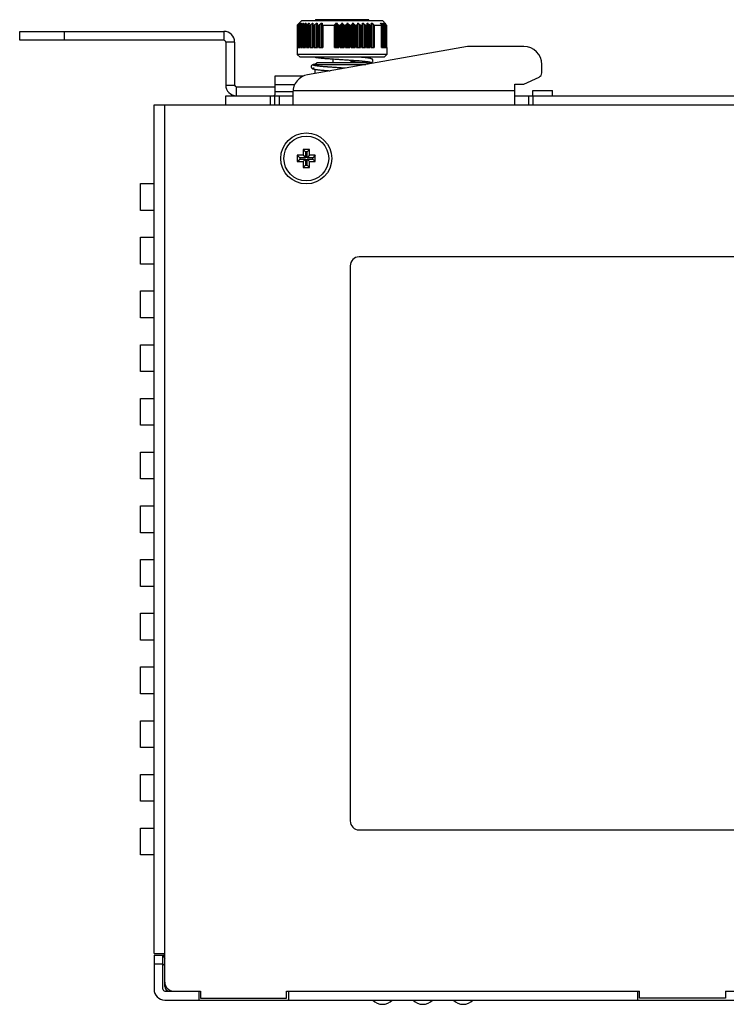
# Model space of a CAD drawing. Extents: x 879 to 1770, y -20 to 610.
# Tile 9 of 21: x 1179 to 1258, y 346 to 456. Entities that reach past the tile are written whole.
import ezdxf

# ---------------------------------------------------------------- set-up
doc = ezdxf.new("R2010")
doc.units = 0
doc.header["$LTSCALE"] = 2
doc.header["$MEASUREMENT"] = 0
for name, color, linetype in [('3105460500_DXF_CONTINUOU66', 7, 'CONTINUOUS'), ('3991137700_CDXF_CONTINUO69', 7, 'CONTINUOUS'), ('46-111-501-1DXF_CONTINUO64', 7, 'CONTINUOUS'), ('BACK_PLATE_2DXF_CONTINUO67', 7, 'CONTINUOUS'), ('LA112B-2G-PFDXF_CONTINUO89', 7, 'CONTINUOUS'), ('NET9-175600ADXF_CONTINUO70', 7, 'CONTINUOUS'), ('NET9-175700ADXF_CONTINUO68', 7, 'CONTINUOUS'), ('SNAP_2_DXF_CONTINUOUS_LINE', 7, 'CONTINUOUS')]:
    doc.layers.add(name, color=color, linetype=linetype)

msp = doc.modelspace()

# ---------------------------------------------------------------- linework, layer by layer
at = {"layer": '3105460500_DXF_CONTINUOU66', "color": 7, "linetype": 'Continuous'}
for p, q in [((1210.483, 441.427), (1210.483, 440.777)), ((1210.483, 441.427), (1210.751, 441.159)), ((1211.183, 441.427), (1210.483, 441.427)), ((1210.751, 441.159), (1210.751, 440.509)), ((1210.915, 441.159), (1210.751, 441.159)), ((1211.183, 441.427), (1210.915, 441.159)), ((1210.915, 440.509), (1210.915, 441.159)), ((1211.183, 440.777), (1211.183, 441.427)), ((1209.833, 440.777), (1209.833, 440.077)), ((1209.833, 440.777), (1210.101, 440.509)), ((1210.483, 440.777), (1209.833, 440.777)), ((1209.833, 440.077), (1210.101, 440.345)), ((1209.833, 440.077), (1210.483, 440.077)), ((1210.101, 440.509), (1210.101, 440.345)), ((1210.751, 440.509), (1210.101, 440.509)), ((1210.101, 440.345), (1210.751, 440.345)), ((1210.483, 440.777), (1210.751, 440.509)), ((1210.483, 440.077), (1210.751, 440.345)), ((1210.483, 440.077), (1210.483, 439.427)), ((1210.751, 440.345), (1210.751, 439.695)), ((1211.183, 440.777), (1210.915, 440.509)), ((1211.565, 440.509), (1210.915, 440.509)), ((1210.915, 439.695), (1210.915, 440.345)), ((1211.183, 440.077), (1210.915, 440.345)), ((1210.915, 440.345), (1211.565, 440.345)), ((1211.833, 440.777), (1211.183, 440.777)), ((1211.183, 439.427), (1211.183, 440.077)), ((1211.183, 440.077), (1211.833, 440.077)), ((1211.833, 440.777), (1211.565, 440.509)), ((1211.565, 440.345), (1211.565, 440.509)), ((1211.833, 440.077), (1211.565, 440.345)), ((1211.833, 440.077), (1211.833, 440.777)), ((1210.483, 439.427), (1210.751, 439.695)), ((1210.483, 439.427), (1211.183, 439.427)), ((1210.751, 439.695), (1210.915, 439.695)), ((1211.183, 439.427), (1210.915, 439.695))]:
    msp.add_line(p, q, dxfattribs=at)
msp.add_circle((1210.833, 440.427), 2.5, dxfattribs=at)
at = {"layer": '3991137700_CDXF_CONTINUO69', "color": 3, "linetype": 'Continuous'}
for p, q in [((1193.833, 351.627), (1193.833, 446.427)), ((1193.833, 446.427), (1310.633, 446.427)), ((1195.033, 348.427), (1195.033, 446.427)), ((1192.333, 434.627), (1192.333, 437.627)), ((1192.333, 437.627), (1193.833, 437.627)), ((1193.833, 434.627), (1192.333, 434.627)), ((1192.333, 428.627), (1192.333, 431.627)), ((1192.333, 431.627), (1193.833, 431.627)), ((1284.319, 429.427), (1216.733, 429.427)), ((1193.833, 428.627), (1192.333, 428.627)), ((1215.733, 428.427), (1215.733, 366.427)), ((1192.333, 422.627), (1192.333, 425.627)), ((1192.333, 425.627), (1193.833, 425.627)), ((1193.833, 422.627), (1192.333, 422.627)), ((1192.333, 416.627), (1192.333, 419.627)), ((1192.333, 419.627), (1193.833, 419.627)), ((1193.833, 416.627), (1192.333, 416.627)), ((1192.333, 410.627), (1192.333, 413.627)), ((1192.333, 413.627), (1193.833, 413.627)), ((1193.833, 410.627), (1192.333, 410.627)), ((1192.333, 404.627), (1192.333, 407.627)), ((1192.333, 407.627), (1193.833, 407.627)), ((1193.833, 404.627), (1192.333, 404.627)), ((1192.333, 398.627), (1192.333, 401.627)), ((1192.333, 401.627), (1193.833, 401.627)), ((1193.833, 398.627), (1192.333, 398.627)), ((1192.333, 392.627), (1192.333, 395.627)), ((1192.333, 395.627), (1193.833, 395.627)), ((1193.833, 392.627), (1192.333, 392.627)), ((1192.333, 386.627), (1192.333, 389.627)), ((1192.333, 389.627), (1193.833, 389.627)), ((1193.833, 386.627), (1192.333, 386.627)), ((1192.333, 380.627), (1192.333, 383.627)), ((1192.333, 383.627), (1193.833, 383.627)), ((1193.833, 380.627), (1192.333, 380.627)), ((1192.333, 374.627), (1192.333, 377.627)), ((1192.333, 377.627), (1193.833, 377.627)), ((1193.833, 374.627), (1192.333, 374.627)), ((1192.333, 368.627), (1192.333, 371.627)), ((1192.333, 371.627), (1193.833, 371.627)), ((1193.833, 368.627), (1192.333, 368.627)), ((1192.333, 362.627), (1192.333, 365.627)), ((1192.333, 365.627), (1193.833, 365.627)), ((1216.733, 365.427), (1288.733, 365.427)), ((1193.833, 362.627), (1192.333, 362.627)), ((1193.833, 351.627), (1195.033, 351.627)), ((1196.033, 347.427), (1199.033, 347.427)), ((1199.033, 347.427), (1199.033, 346.627)), ((1199.033, 346.627), (1208.633, 346.627)), ((1208.633, 346.627), (1208.633, 347.427)), ((1208.633, 347.427), (1248.033, 347.427)), ((1248.033, 346.627), (1248.033, 347.427)), ((1257.633, 346.627), (1248.033, 346.627)), ((1257.633, 347.427), (1297.033, 347.427)), ((1257.633, 347.427), (1257.633, 346.627))]:
    msp.add_line(p, q, dxfattribs=at)
msp.add_circle((1210.833, 440.427), 2.85, dxfattribs=at)
for centre, start, end in [((1216.733, 428.427), 90, 180), ((1216.733, 366.427), 180, 270), ((1196.033, 348.427), 180, 270)]:
    msp.add_arc(centre, 1, start, end, dxfattribs=at)
at = {"layer": '46-111-501-1DXF_CONTINUO64', "color": 6, "linetype": 'Continuous'}
for p, q in [((1210.333, 455.827), (1209.833, 455.327)), ((1209.833, 455.327), (1209.833, 452.027)), ((1209.833, 455.327), (1209.872, 455.327)), ((1209.872, 452.827), (1209.872, 455.327)), ((1209.963, 455.401), (1209.991, 455.427)), ((1209.963, 452.827), (1209.963, 455.401)), ((1209.972, 452.827), (1209.972, 455.332)), ((1209.975, 455.327), (1209.972, 455.331)), ((1209.973, 455.331), (1209.973, 455.333)), ((1209.975, 455.327), (1209.975, 452.827)), ((1209.975, 455.327), (1210.013, 455.327)), ((1210.013, 452.827), (1210.013, 455.327)), ((1210.1, 455.527), (1210.1, 455.497)), ((1210.1, 455.527), (1210.126, 455.527)), ((1210.108, 452.827), (1210.108, 455.399)), ((1210.154, 452.827), (1210.154, 455.327)), ((1210.161, 455.327), (1210.161, 452.827)), ((1210.161, 455.327), (1210.218, 455.327)), ((1210.218, 452.827), (1210.218, 455.327)), ((1210.255, 455.527), (1210.255, 455.492)), ((1210.255, 455.527), (1210.281, 455.527)), ((1210.321, 452.827), (1210.321, 455.399)), ((1210.333, 455.827), (1219.333, 455.827)), ((1210.408, 452.827), (1210.408, 455.345)), ((1210.421, 455.327), (1210.421, 452.827)), ((1210.421, 455.327), (1210.496, 455.327)), ((1210.472, 455.527), (1210.472, 455.469)), ((1210.472, 455.527), (1210.508, 455.527)), ((1210.496, 452.827), (1210.496, 455.327)), ((1210.605, 452.827), (1210.605, 455.399)), ((1210.728, 452.827), (1210.728, 455.355)), ((1210.751, 455.327), (1210.751, 452.827)), ((1210.751, 455.327), (1210.842, 455.327)), ((1210.758, 455.527), (1210.758, 455.433)), ((1210.758, 455.527), (1210.803, 455.527)), ((1210.842, 452.827), (1210.842, 455.327)), ((1210.956, 452.827), (1210.956, 455.399)), ((1211.108, 455.527), (1211.108, 452.827)), ((1211.108, 455.527), (1211.162, 455.527)), ((1211.112, 452.827), (1211.112, 455.366)), ((1211.118, 455.366), (1211.118, 452.827)), ((1211.145, 455.327), (1211.145, 452.827)), ((1211.145, 455.327), (1211.251, 455.327)), ((1211.251, 452.827), (1211.251, 455.327)), ((1211.368, 452.827), (1211.368, 455.399)), ((1211.516, 455.527), (1211.516, 452.827)), ((1211.516, 455.527), (1211.579, 455.527)), ((1211.551, 455.379), (1211.553, 455.399)), ((1211.551, 452.827), (1211.551, 455.38)), ((1211.553, 455.38), (1211.553, 452.827)), ((1211.597, 455.327), (1211.597, 452.827)), ((1211.597, 455.327), (1211.716, 455.327)), ((1211.716, 452.827), (1211.716, 455.327)), ((1211.835, 452.827), (1211.835, 455.399)), ((1217.733, 455.927), (1211.933, 455.927)), ((1211.977, 455.527), (1211.977, 452.827)), ((1211.977, 455.527), (1212.046, 455.527)), ((1212.046, 455.527), (1212.04, 455.399)), ((1212.04, 455.399), (1212.04, 452.827)), ((1212.04, 455.394), (1212.04, 455.399)), ((1212.101, 455.327), (1212.101, 452.827)), ((1212.101, 455.327), (1212.23, 455.327)), ((1212.23, 452.827), (1212.23, 455.327)), ((1212.348, 452.827), (1212.348, 455.399)), ((1212.483, 455.527), (1212.483, 452.827)), ((1212.483, 455.527), (1212.609, 455.527)), ((1212.609, 452.827), (1212.609, 455.527)), ((1212.609, 455.527), (1212.622, 455.401)), ((1212.622, 455.401), (1212.622, 452.827)), ((1212.699, 455.327), (1212.699, 452.827)), ((1212.699, 455.327), (1214, 455.327)), ((1214, 452.827), (1214, 455.327)), ((1214.034, 452.827), (1214.034, 455.401)), ((1214.132, 455.527), (1214.132, 452.827)), ((1214.132, 455.527), (1214.274, 455.527)), ((1214.274, 452.827), (1214.274, 455.527)), ((1214.342, 455.399), (1214.342, 452.827)), ((1214.456, 455.327), (1214.456, 452.827)), ((1214.456, 455.327), (1214.609, 455.327)), ((1214.609, 452.827), (1214.609, 455.327)), ((1214.706, 452.827), (1214.706, 455.399)), ((1214.791, 455.527), (1214.791, 452.827)), ((1214.791, 455.527), (1214.876, 455.527)), ((1214.876, 452.827), (1214.876, 455.527)), ((1214.96, 455.399), (1214.96, 452.827)), ((1215.057, 455.327), (1215.057, 452.827)), ((1215.057, 455.327), (1215.21, 455.327)), ((1215.21, 452.827), (1215.21, 455.327)), ((1215.325, 452.827), (1215.325, 455.399)), ((1215.392, 455.527), (1215.392, 452.827)), ((1215.392, 455.527), (1215.477, 455.527)), ((1215.477, 452.827), (1215.477, 455.527)), ((1215.577, 455.399), (1215.577, 452.827)), ((1215.681, 455.327), (1215.681, 452.827)), ((1215.681, 455.327), (1215.832, 455.327)), ((1215.832, 452.827), (1215.832, 455.327)), ((1215.935, 452.827), (1215.935, 455.399)), ((1215.986, 455.527), (1215.986, 452.827)), ((1215.986, 455.527), (1216.068, 455.527)), ((1216.068, 452.827), (1216.068, 455.527)), ((1216.181, 455.399), (1216.181, 452.827)), ((1216.292, 455.327), (1216.292, 452.827)), ((1216.292, 455.327), (1216.438, 455.327)), ((1216.438, 452.827), (1216.438, 455.327)), ((1216.529, 452.827), (1216.529, 455.399)), ((1216.56, 455.527), (1216.56, 452.827)), ((1216.56, 455.527), (1216.64, 455.527)), ((1216.64, 452.827), (1216.64, 455.527)), ((1216.765, 455.399), (1216.765, 452.827)), ((1216.88, 455.327), (1216.88, 452.827)), ((1216.88, 455.327), (1217.019, 455.327)), ((1217.019, 452.827), (1217.019, 455.327)), ((1217.095, 455.399), (1217.108, 455.527)), ((1217.095, 452.827), (1217.095, 455.399)), ((1217.108, 455.527), (1217.108, 452.827)), ((1217.108, 455.527), (1217.183, 455.527)), ((1217.183, 452.827), (1217.183, 455.527)), ((1217.318, 455.399), (1217.318, 452.827)), ((1217.436, 455.327), (1217.436, 452.827)), ((1217.436, 455.327), (1217.566, 455.327)), ((1217.566, 452.827), (1217.566, 455.327)), ((1217.62, 455.527), (1217.689, 455.527)), ((1217.626, 455.399), (1217.62, 455.527)), ((1217.626, 452.827), (1217.626, 455.399)), ((1217.689, 452.827), (1217.689, 455.527)), ((1217.832, 455.399), (1217.832, 452.827)), ((1217.95, 455.327), (1217.95, 452.827)), ((1217.95, 455.327), (1218.069, 455.327)), ((1218.069, 452.827), (1218.069, 455.327)), ((1218.088, 455.527), (1218.191, 455.527)), ((1218.115, 452.827), (1218.115, 455.379)), ((1218.191, 452.827), (1218.191, 455.527)), ((1218.337, 455.401), (1218.337, 452.827)), ((1218.405, 455.327), (1218.405, 452.827)), ((1218.405, 455.327), (1219.217, 455.327)), ((1219.133, 455.527), (1219.194, 455.527)), ((1219.194, 455.427), (1219.194, 455.527)), ((1219.217, 452.827), (1219.217, 455.327)), ((1219.232, 452.827), (1219.232, 455.345)), ((1219.333, 455.827), (1219.731, 455.43)), ((1219.345, 455.399), (1219.345, 452.827)), ((1219.385, 455.527), (1219.411, 455.527)), ((1219.411, 455.492), (1219.411, 455.527)), ((1219.448, 455.327), (1219.448, 452.827)), ((1219.448, 455.327), (1219.505, 455.327)), ((1219.505, 452.827), (1219.505, 455.327)), ((1219.512, 452.827), (1219.512, 455.327)), ((1219.54, 455.527), (1219.556, 455.527)), ((1219.556, 455.509), (1219.556, 455.527)), ((1219.558, 455.399), (1219.558, 452.827)), ((1219.661, 455.485), (1219.621, 455.527)), ((1219.649, 455.399), (1219.621, 455.432)), ((1219.625, 455.523), (1219.625, 455.527)), ((1219.625, 455.527), (1219.66, 455.494)), ((1219.653, 455.327), (1219.653, 452.827)), ((1219.653, 455.327), (1219.691, 455.327)), ((1219.671, 455.423), (1219.696, 455.399)), ((1219.689, 455.345), (1219.691, 455.341)), ((1219.691, 452.827), (1219.691, 455.327)), ((1219.694, 452.827), (1219.694, 455.327)), ((1219.696, 455.399), (1219.696, 452.827)), ((1219.728, 455.427), (1219.728, 455.414)), ((1219.728, 455.427), (1219.733, 455.427)), ((1219.733, 455.409), (1219.733, 455.427)), ((1219.742, 455.399), (1219.733, 455.409)), ((1219.782, 455.327), (1219.782, 452.827)), ((1219.782, 455.327), (1219.801, 455.327)), ((1219.801, 455.328), (1219.801, 455.327)), ((1219.801, 452.827), (1219.801, 455.328)), ((1210.133, 451.727), (1209.833, 452.027)), ((1219.833, 452.027), (1209.833, 452.027)), ((1209.872, 452.827), (1209.975, 452.827)), ((1210.013, 452.827), (1210.161, 452.827)), ((1210.218, 452.827), (1210.421, 452.827)), ((1210.496, 452.827), (1210.751, 452.827)), ((1210.842, 452.827), (1211.145, 452.827)), ((1211.251, 452.827), (1211.597, 452.827)), ((1211.716, 452.827), (1212.101, 452.827)), ((1212.23, 452.827), (1212.699, 452.827)), ((1214, 452.827), (1214.456, 452.827)), ((1214.609, 452.827), (1215.057, 452.827)), ((1215.21, 452.827), (1215.681, 452.827)), ((1215.832, 452.827), (1216.292, 452.827)), ((1216.438, 452.827), (1216.88, 452.827)), ((1217.019, 452.827), (1217.436, 452.827)), ((1217.566, 452.827), (1217.95, 452.827)), ((1218.069, 452.827), (1218.405, 452.827)), ((1219.217, 452.827), (1219.448, 452.827)), ((1219.505, 452.827), (1219.653, 452.827)), ((1219.533, 451.727), (1219.833, 452.027)), ((1219.691, 452.827), (1219.782, 452.827)), ((1219.801, 452.827), (1219.833, 452.827)), ((1219.833, 452.827), (1219.833, 452.027)), ((1219.533, 451.727), (1210.133, 451.727)), ((1211.83, 450.95), (1211.86, 450.955)), ((1212.033, 451.127), (1211.833, 450.927)), ((1211.833, 450.784), (1211.833, 450.927)), ((1211.833, 450.927), (1217.491, 450.927)), ((1217.633, 451.127), (1212.033, 451.127)), ((1213.833, 451.137), (1213.701, 451.127)), ((1213.704, 451.128), (1213.833, 451.137)), ((1213.833, 451.127), (1213.833, 451.543)), ((1215.833, 451.127), (1215.833, 451.408)), ((1216.107, 451.29), (1215.833, 451.271)), ((1217.633, 451.127), (1217.782, 450.979)), ((1211.833, 449.93), (1211.833, 450.38)), ((1215.13, 450.511), (1214.407, 450.559)), ((1215.13, 450.511), (1214.838, 450.531))]:
    msp.add_line(p, q, dxfattribs=at)
for points in [[(1211.865, 450.959), (1211.804, 450.949), (1211.734, 450.936), (1211.672, 450.923), (1211.618, 450.91), (1211.571, 450.895), (1211.527, 450.876), (1211.48, 450.849), (1211.433, 450.805), (1211.395, 450.736), (1211.384, 450.65), (1211.408, 450.567), (1211.452, 450.508), (1211.497, 450.473), (1211.54, 450.451), (1211.582, 450.435), (1211.627, 450.422), (1211.677, 450.409), (1211.734, 450.397), (1211.799, 450.385), (1211.873, 450.373), (1211.956, 450.361), (1212.05, 450.349), (1212.154, 450.337), (1212.268, 450.324), (1212.394, 450.311), (1212.531, 450.298), (1212.68, 450.285), (1212.841, 450.271), (1213.014, 450.257), (1213.199, 450.243), (1213.487, 450.221)], [(1211.819, 451.727), (1211.822, 451.727), (1211.903, 451.714), (1211.994, 451.702), (1212.095, 451.689), (1212.208, 451.676), (1212.333, 451.663), (1212.47, 451.649), (1212.621, 451.636), (1212.785, 451.621), (1212.963, 451.607), (1213.155, 451.592), (1213.359, 451.576), (1213.575, 451.561), (1213.801, 451.545), (1214.039, 451.528), (1214.293, 451.511), (1215.265, 451.447)], [(1215.265, 451.447), (1215.708, 451.417), (1215.913, 451.403), (1216.11, 451.389), (1216.298, 451.375), (1216.478, 451.362), (1216.647, 451.349), (1216.806, 451.336), (1216.953, 451.323), (1217.09, 451.311), (1217.216, 451.299), (1217.331, 451.287), (1217.436, 451.276), (1217.532, 451.265), (1217.618, 451.254), (1217.695, 451.243), (1217.763, 451.233), (1217.821, 451.223), (1217.871, 451.214), (1217.91, 451.205), (1217.94, 451.197), (1217.959, 451.191), (1217.965, 451.189)], [(1216.757, 451.34), (1216.634, 451.33), (1216.469, 451.317), (1216.293, 451.304), (1216.107, 451.29)], [(1217.724, 451.036), (1217.735, 451.038), (1217.817, 451.05), (1217.89, 451.062), (1217.954, 451.074), (1218.009, 451.087), (1218.058, 451.1), (1218.103, 451.115), (1218.145, 451.133), (1218.19, 451.16), (1218.236, 451.205), (1218.274, 451.276), (1218.282, 451.365), (1218.255, 451.446), (1218.21, 451.502), (1218.164, 451.536), (1218.12, 451.558), (1218.076, 451.574), (1218.028, 451.588), (1217.973, 451.601), (1217.91, 451.614), (1217.838, 451.626), (1217.756, 451.639), (1217.664, 451.651), (1217.562, 451.664), (1217.448, 451.677), (1217.323, 451.69), (1217.184, 451.704), (1217.033, 451.718), (1216.918, 451.727)], [(1214.407, 450.559), (1213.969, 450.589), (1213.765, 450.603), (1213.572, 450.616), (1213.389, 450.63), (1213.216, 450.643), (1213.053, 450.655), (1212.899, 450.668), (1212.756, 450.68), (1212.622, 450.691), (1212.498, 450.703), (1212.383, 450.714), (1212.277, 450.725), (1212.18, 450.736), (1212.092, 450.747), (1212.013, 450.757), (1211.943, 450.767), (1211.882, 450.777), (1211.829, 450.786), (1211.785, 450.795), (1211.749, 450.803), (1211.722, 450.81), (1211.705, 450.816), (1211.701, 450.817)]]:
    msp.add_lwpolyline(points, dxfattribs=at)
for centre, radius, start, end in [((1234.9, 428.456), 36.714, 132.49207, 132.72279), ((1234.305, 434.911), 31.775, 139.54621, 139.8497), ((1234.049, 428.175), 36.254, 131.02003, 131.32816), ((1235.263, 437.008), 31.097, 143.45022, 143.74406), ((1234.358, 427.324), 36.959, 130.26263, 130.56956), ((1237.266, 438.985), 31.458, 148.27417, 148.54863), ((1234.685, 426.976), 37.252, 129.96432, 130.27072), ((1241.314, 440.717), 33.916, 154.10736, 154.34816), ((1235.014, 427.151), 37.105, 130.11315, 130.41981), ((1250.103, 442.095), 41.193, 160.96861, 161.15737), ((1235.346, 427.838), 36.531, 130.71507, 131.02275), ((1274.358, 443.033), 64.01, 168.74368, 168.86081), ((1211.933, 455.827), 0.1, 90, 180), ((1235.695, 428.995), 35.588, 131.79419, 132.10334), ((1236.1, 430.549), 34.375, 133.39369, 133.70423), ((1239.844, 435.63), 32.512, 142.26488, 142.54708), ((1185.34, 440.174), 32.755, 27.69856, 27.95245), ((1240.51, 438.54), 30.823, 146.55596, 146.84144), ((1188.863, 438.348), 31.174, 33.16016, 33.44244), ((1243.992, 440.351), 32.377, 152.04607, 152.30292), ((1190.842, 436.316), 31.241, 37.64999, 37.94793), ((1250.847, 441.844), 37.451, 158.56968, 158.78049), ((1192.03, 434.208), 32.13, 41.26479, 41.57002), ((1267.339, 442.927), 52.318, 166.06384, 166.20863), ((1192.79, 432.154), 33.393, 44.11379, 44.42135), ((1193.317, 430.285), 34.738, 46.2974, 46.60468), ((1217.522, 455.394), 0.105, 0.00054, 2.87034), ((1193.722, 428.718), 35.96, 47.89826, 48.20421), ((1217.733, 455.827), 0.1, 0, 90), ((1156.074, 443.184), 63.23, 11.13847, 11.25704), ((1192.859, 426.319), 38.663, 48.77832, 49.06447), ((1191.175, 438.375), 32.8, 31.27008, 31.52975), ((1195.06, 427.033), 37.342, 49.43201, 49.73579), ((1194.68, 437.213), 30.753, 36.25429, 36.55142), ((1195.368, 427.891), 36.631, 48.67342, 48.97839), ((1195.822, 435.302), 31.17, 40.22631, 40.45593), ((1195.762, 429.349), 35.376, 47.48077, 47.73216), ((1196.199, 431.262), 33.729, 45.76432, 45.92748), ((1195.536, 432.634), 33.229, 43.26571, 43.44686), ((1220.806, 456.596), 1.632, 227.15891, 228.68228), ((1210.707, 526.548), 75.452, 273.89559, 274.59886), ((1218.252, 452.653), 1.486, 258.35531, 258.91039), ((1211.795, 451.232), 0.436, 257.14948, 259.09969)]:
    msp.add_arc(centre, radius, start, end, dxfattribs=at)
for points, start_tangent, end_tangent in [([(1209.963, 455.401), (1209.927, 455.369), (1209.9, 455.346), (1209.881, 455.332), (1209.872, 455.327)], (-0.7339764, -0.679175), (-1, 0)), ([(1209.973, 455.333), (1209.976, 455.344)], (0.0417713, 0.9991272), (0.5441819, 0.8389672)), ([(1209.976, 455.344), (1209.979, 455.347), (1209.994, 455.369), (1210.017, 455.399)], (0.5441819, 0.8389672), (0.6448181, 0.7643361)), ([(1210.108, 455.399), (1210.069, 455.366), (1210.037, 455.342), (1210.013, 455.327)], (-0.74702, -0.6648016), (-0.8946817, -0.4467041)), ([(1210.154, 455.337), (1210.156, 455.347), (1210.167, 455.369), (1210.187, 455.399)], (-0.0560858, 0.998426), (0.5914174, 0.8063656)), ([(1210.161, 455.327), (1210.155, 455.333), (1210.154, 455.337)], (-0.9818569, 0.1896233), (-0.0560858, 0.998426)), ([(1210.321, 455.399), (1210.281, 455.366), (1210.246, 455.342), (1210.218, 455.327)], (-0.754284, -0.6565483), (-0.9245036, -0.3811734)), ([(1210.408, 455.344), (1210.408, 455.347), (1210.414, 455.369), (1210.429, 455.399)], (0.0005575, 0.9999998), (0.5217992, 0.8530683)), ([(1210.421, 455.327), (1210.411, 455.333), (1210.408, 455.344)], (-0.9904679, 0.1377438), (0.0005575, 0.9999998)), ([(1210.605, 455.399), (1210.564, 455.366), (1210.527, 455.342), (1210.496, 455.327)], (-0.7562747, -0.6542542), (-0.9421104, -0.3353029)), ([(1210.728, 455.354), (1210.73, 455.369), (1210.741, 455.399)], (-0.0108054, 0.9999416), (0.4329248, 0.90143)), ([(1210.751, 455.327), (1210.736, 455.333), (1210.729, 455.347), (1210.728, 455.354)], (-0.9940031, 0.1093516), (-0.0108054, 0.9999416)), ([(1210.956, 455.399), (1210.914, 455.366), (1210.875, 455.342), (1210.842, 455.327)], (-0.7531237, -0.6578789), (-0.9531168, -0.3026025)), ([(1211.112, 455.366), (1211.112, 455.369), (1211.118, 455.399)], (0.0052406, 0.9999863), (0.3229897, 0.9464025)), ([(1211.145, 455.327), (1211.127, 455.333), (1211.115, 455.347), (1211.112, 455.366)], (-0.9957765, 0.091811), (0.0052406, 0.9999863)), ([(1211.368, 455.399), (1211.327, 455.366), (1211.286, 455.342), (1211.251, 455.327)], (-0.7446225, -0.6674858), (-0.9602511, -0.2791378)), ([(1211.597, 455.327), (1211.575, 455.333), (1211.559, 455.347), (1211.552, 455.369), (1211.551, 455.379)], (-0.9967799, 0.0801859), (-0.0031046, 0.9999952)), ([(1211.835, 455.399), (1211.794, 455.366), (1211.754, 455.342), (1211.716, 455.327)], (-0.7302051, -0.683228), (-0.9649358, -0.2624862)), ([(1212.101, 455.327), (1212.076, 455.333), (1212.056, 455.347), (1212.043, 455.369), (1212.04, 455.394)], (-0.9973922, 0.0721716), (-0.0004914, 0.9999999)), ([(1212.348, 455.399), (1212.31, 455.366), (1212.269, 455.342), (1212.23, 455.327)], (-0.708902, -0.705307), (-0.967951, -0.2511391)), ([(1212.699, 455.327), (1212.671, 455.333), (1212.647, 455.348), (1212.63, 455.37), (1212.622, 455.401)], (-0.9978557, 0.065453), (-0.09764, 0.9952218)), ([(1214.034, 455.401), (1214.027, 455.375), (1214.015, 455.35), (1214, 455.327)], (-0.2025928, -0.9792631), (-0.6153212, -0.7882765)), ([(1214.456, 455.327), (1214.423, 455.333), (1214.391, 455.347), (1214.363, 455.369), (1214.342, 455.399)], (-0.9982804, 0.0586189), (-0.4648437, 0.8853927)), ([(1214.706, 455.399), (1214.68, 455.366), (1214.646, 455.342), (1214.609, 455.327)], (-0.5180213, -0.8553677), (-0.9693463, -0.2456985)), ([(1215.057, 455.327), (1215.02, 455.342), (1214.987, 455.366), (1214.96, 455.399)], (-0.9693463, 0.2456985), (-0.5180213, 0.8553677)), ([(1215.325, 455.399), (1215.303, 455.369), (1215.276, 455.347), (1215.243, 455.333), (1215.21, 455.327)], (-0.4648437, -0.8853927), (-0.9982804, -0.0586189)), ([(1215.681, 455.327), (1215.643, 455.342), (1215.607, 455.366), (1215.577, 455.399)], (-0.9703897, 0.2415445), (-0.5865724, 0.8098968)), ([(1215.935, 455.399), (1215.918, 455.369), (1215.894, 455.347), (1215.864, 455.333), (1215.832, 455.327)], (-0.3619836, -0.9321845), (-0.9981923, -0.0601011)), ([(1216.292, 455.327), (1216.253, 455.342), (1216.215, 455.366), (1216.181, 455.399)], (-0.9705135, 0.2410467), (-0.6393417, 0.7689228)), ([(1216.529, 455.399), (1216.516, 455.369), (1216.495, 455.347), (1216.468, 455.333), (1216.438, 455.327)], (-0.2384175, -0.9711628), (-0.9980343, -0.0626702)), ([(1216.88, 455.327), (1216.841, 455.342), (1216.802, 455.366), (1216.765, 455.399)], (-0.9697327, 0.2441691), (-0.6792736, 0.7338852)), ([(1217.095, 455.399), (1217.087, 455.369), (1217.071, 455.347), (1217.047, 455.333), (1217.019, 455.327)], (-0.0983259, -0.9951543), (-0.9977824, -0.0665602)), ([(1217.436, 455.327), (1217.397, 455.342), (1217.357, 455.366), (1217.318, 455.399)], (-0.967951, 0.2511391), (-0.708902, 0.705307)), ([(1217.566, 455.327), (1217.579, 455.33), (1217.592, 455.334), (1217.603, 455.34), (1217.612, 455.349), (1217.62, 455.361), (1217.625, 455.376), (1217.626, 455.394)], (0.9973922, 0.0721716), (0, 1)), ([(1217.95, 455.327), (1217.913, 455.342), (1217.872, 455.366), (1217.832, 455.399)], (-0.9649358, 0.2624862), (-0.7302051, 0.683228)), ([(1218.115, 455.379), (1218.109, 455.352), (1218.093, 455.334), (1218.069, 455.327)], (0, -1), (-0.9967799, -0.0801859)), ([(1218.113, 455.399), (1218.114, 455.392), (1218.115, 455.385), (1218.115, 455.379)], (0.1932061, -0.9811582), (0, -1)), ([(1218.405, 455.327), (1218.381, 455.35), (1218.358, 455.374), (1218.337, 455.401)], (-0.7546324, 0.6561478), (-0.5964283, 0.8026664)), ([(1219.21, 455.401), (1219.222, 455.378), (1219.229, 455.36), (1219.232, 455.345)], (0.5191169, -0.8547033), (0, -1)), ([(1219.232, 455.345), (1219.23, 455.336), (1219.225, 455.33), (1219.217, 455.327)], (0, -1), (-0.9911241, -0.1329402)), ([(1219.448, 455.327), (1219.421, 455.342), (1219.386, 455.366), (1219.345, 455.399)], (-0.9245036, 0.3811734), (-0.754284, 0.6565483)), ([(1219.48, 455.399), (1219.498, 455.372), (1219.508, 455.351)], (0.5914174, -0.8063656), (0.3779537, -0.9258245)), ([(1219.512, 455.337), (1219.511, 455.332), (1219.509, 455.329), (1219.505, 455.327)], (0, -1), (-0.9818569, -0.1896233)), ([(1219.508, 455.351), (1219.512, 455.337)], (0.3779537, -0.9258245), (0, -1)), ([(1219.653, 455.327), (1219.629, 455.342), (1219.597, 455.366), (1219.558, 455.399)], (-0.8946817, 0.4467041), (-0.74702, 0.6648016)), ([(1219.649, 455.399), (1219.674, 455.368), (1219.689, 455.345)], (0.6448181, -0.7643361), (0.5058242, -0.8626366)), ([(1219.691, 455.341), (1219.694, 455.331)], (0.4645621, -0.8855406), (0, -1)), ([(1219.694, 455.331), (1219.694, 455.33), (1219.693, 455.328), (1219.691, 455.327)], (0, -1), (-0.9512293, -0.3084847)), ([(1219.782, 455.327), (1219.762, 455.342), (1219.733, 455.366), (1219.729, 455.37)], (-0.8400894, 0.542448), (-0.7517975, 0.6593941)), ([(1219.796, 455.338), (1219.788, 455.348), (1219.777, 455.361), (1219.762, 455.378), (1219.742, 455.399)], (-0.5887472, 0.8083172), (-0.6851121, 0.7284376)), ([(1219.801, 455.328), (1219.8, 455.332), (1219.796, 455.338), (1219.796, 455.338)], (0, 1), (-0.5887472, 0.8083172)), ([(1211.699, 450.807), (1211.627, 450.832), (1211.583, 450.868), (1211.63, 450.903), (1211.765, 450.939), (1211.83, 450.95)], (-0.9748099, 0.2230372), (0.9864663, 0.1639642)), ([(1211.833, 451.727), (1212.081, 451.692), (1212.409, 451.656), (1212.805, 451.62), (1213.257, 451.584), (1213.753, 451.548), (1214.281, 451.512), (1214.812, 451.477)], (0.9797814, -0.2000708), (0.9978369, -0.0657378)), ([(1214.812, 451.477), (1214.822, 451.476), (1215.367, 451.44), (1215.897, 451.404), (1216.397, 451.368), (1216.852, 451.332), (1217.25, 451.296), (1217.579, 451.26), (1217.831, 451.224), (1217.952, 451.197)], (0.9978369, -0.0657378), (0.979429, -0.2017889)), ([(1217.966, 451.194), (1217.998, 451.188), (1218.077, 451.152), (1218.064, 451.116), (1217.959, 451.08), (1217.765, 451.044), (1217.723, 451.036)], (0.9813366, -0.1922979), (-0.9863711, -0.1645357)), ([(1211.708, 450.528), (1211.632, 450.504), (1211.583, 450.468), (1211.625, 450.432), (1211.757, 450.396), (1211.975, 450.36), (1212.275, 450.324), (1212.647, 450.288), (1213.08, 450.252), (1213.488, 450.221)], (-0.9745626, -0.2241155), (0.9973807, -0.0723304)), ([(1214.838, 450.531), (1214.605, 450.546), (1214.068, 450.582), (1213.551, 450.618), (1213.071, 450.654), (1212.641, 450.689), (1212.272, 450.725), (1211.976, 450.761), (1211.759, 450.797), (1211.713, 450.804)], (-0.9978367, 0.0657413), (-0.9818261, 0.189783))]:
    msp.add_spline(points, degree=3, dxfattribs=dict(at, start_tangent=start_tangent, end_tangent=end_tangent))
at = {"layer": 'BACK_PLATE_2DXF_CONTINUO67', "color": 7, "linetype": 'Continuous'}
for p, q in [((1228.833, 452.927), (1210.986, 449.78)), ((1235.133, 452.927), (1228.833, 452.927)), ((1237.133, 449.979), (1237.133, 450.927)), ((1234.133, 446.427), (1234.133, 448.727)), ((1234.133, 448.727), (1235.133, 448.727)), ((1235.133, 448.727), (1236.844, 449.525)), ((1209.333, 447.811), (1209.333, 446.427)), ((1209.345, 448.027), (1234.133, 448.027)), ((1201.833, 446.427), (1201.833, 447.427)), ((1206.833, 446.427), (1206.833, 447.427)), ((1207.333, 446.427), (1207.333, 447.427)), ((1207.833, 446.427), (1207.833, 447.427)), ((1235.633, 447.427), (1235.633, 446.427)), ((1236.133, 447.427), (1236.133, 446.427))]:
    msp.add_line(p, q, dxfattribs=at)
at = {"layer": 'BACK_PLATE_2DXF_CONTINUO67', "color": 3, "linetype": 'Continuous'}
for p, q in [((1207.333, 449.63), (1207.333, 447.548)), ((1210.505, 449.63), (1207.333, 449.63)), ((1209.526, 448.638), (1207.333, 448.638)), ((1207.333, 447.923), (1209.345, 447.923)), ((1236.133, 447.427), (1236.133, 448.027)), ((1236.133, 448.027), (1238.333, 448.027)), ((1238.333, 447.427), (1238.333, 448.027)), ((1201.833, 447.427), (1209.333, 447.427)), ((1234.133, 447.427), (1269.633, 447.427))]:
    msp.add_line(p, q, dxfattribs=at)
at = {"layer": 'BACK_PLATE_2DXF_CONTINUO67', "color": 7, "linetype": 'Continuous'}
for centre, radius, start, end in [((1235.133, 450.927), 2, 0, 90), ((1236.633, 449.979), 0.5, 295, 0), ((1211.333, 447.811), 2, 100, 180)]:
    msp.add_arc(centre, radius, start, end, dxfattribs=at)
at = {"layer": 'BACK_PLATE_2DXF_CONTINUO67', "color": 3, "linetype": 'Continuous'}
for points, start_tangent, end_tangent in [([(1207.166, 447.433), (1207.258, 447.452), (1207.315, 447.491)], (0.9950338, 0.0995374), (0.5971338, 0.8021416)), ([(1207.315, 447.491), (1207.333, 447.548)], (0.5971338, 0.8021416), (0, 1))]:
    msp.add_spline(points, degree=3, dxfattribs=dict(at, start_tangent=start_tangent, end_tangent=end_tangent))
at = {"layer": 'LA112B-2G-PFDXF_CONTINUO89', "color": 7, "linetype": 'Continuous'}
for centre in [(1219.344, 347.398), (1223.844, 347.398), (1228.344, 347.398)]:
    msp.add_arc(centre, 1.45, 222.17223, 317.82777, dxfattribs=at)
at = {"layer": 'NET9-175600ADXF_CONTINUO70', "color": 3, "linetype": 'Continuous'}
msp.add_line((1195.033, 347.927), (1195.033, 348.427), dxfattribs=at)
msp.add_arc((1195.533, 347.927), 0.5, 180, 270, dxfattribs=at)
at = {"layer": 'NET9-175700ADXF_CONTINUO68', "color": 7, "linetype": 'Continuous'}
for p, q in [((1193.833, 351.427), (1193.833, 347.627)), ((1193.833, 351.427), (1194.833, 351.427)), ((1194.833, 347.627), (1194.833, 351.427)), ((1194.847, 351.398), (1195.033, 351.012)), ((1195.033, 351.114), (1194.908, 351.427)), ((1194.833, 350.427), (1193.833, 350.427)), ((1195.033, 347.427), (1198.833, 347.427)), ((1198.833, 347.427), (1198.833, 346.427)), ((1208.833, 347.427), (1208.833, 346.427)), ((1208.833, 347.427), (1247.833, 347.427)), ((1247.833, 347.427), (1247.833, 346.427)), ((1195.033, 346.427), (1310.633, 346.427))]:
    msp.add_line(p, q, dxfattribs=at)
for centre, radius, start, end in [((1194.909, 359.272), 7.854, 269.44451, 269.75801), ((1194.833, 351.613), 0.2, 279.28592, 329.38456), ((1195.033, 350.227), 0.2, 98.21321, 152.64802), ((1194.833, 351.613), 1.2, 278.21321, 279.60263), ((1195.033, 347.627), 1.2, 180, 270), ((1195.033, 347.627), 0.2, 180, 270)]:
    msp.add_arc(centre, radius, start, end, dxfattribs=at)
at = {"layer": 'SNAP_2_DXF_CONTINUOUS_LINE', "color": 7, "linetype": 'Continuous'}
for p, q in [((1178.833, 453.627), (1178.833, 454.627)), ((1183.833, 453.627), (1183.833, 454.627)), ((1201.633, 454.627), (1201.633, 453.627)), ((1201.633, 453.627), (1178.833, 453.627)), ((1201.833, 453.427), (1201.833, 448.627)), ((1202.833, 453.427), (1201.833, 453.427)), ((1201.833, 448.627), (1202.833, 448.627)), ((1203.033, 447.427), (1203.033, 448.427))]:
    msp.add_line(p, q, dxfattribs=at)
at = {"layer": 'SNAP_2_DXF_CONTINUOUS_LINE', "color": 3, "linetype": 'Continuous'}
for p, q in [((1178.833, 454.627), (1201.633, 454.627)), ((1202.833, 453.427), (1202.833, 448.627)), ((1203.033, 448.427), (1207.333, 448.427))]:
    msp.add_line(p, q, dxfattribs=at)
for centre, radius, start, end in [((1201.633, 453.427), 1.2, 0, 90), ((1203.033, 448.627), 0.2, 180, 270)]:
    msp.add_arc(centre, radius, start, end, dxfattribs=at)
at = {"layer": 'SNAP_2_DXF_CONTINUOUS_LINE', "color": 7, "linetype": 'Continuous'}
for centre, radius, start, end in [((1201.633, 453.427), 0.2, 0, 90), ((1203.033, 448.627), 1.2, 180, 270)]:
    msp.add_arc(centre, radius, start, end, dxfattribs=at)

doc.saveas('drawing.dxf')
